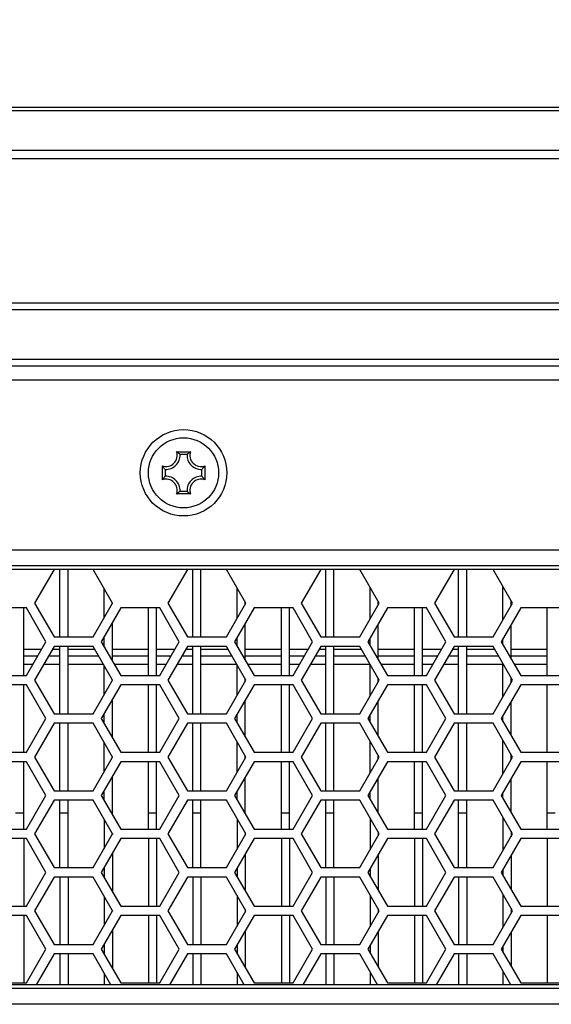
# Model space of a CAD drawing. Header units: millimetres. Extents: x 0 to 420, y 0 to 297.
# Tile 38 of 136: x 130 to 138, y 232 to 247. Entities that reach past the tile are written whole.
import ezdxf

# ---------------------------------------------------------------- set-up
doc = ezdxf.new("R2010")
doc.units = ezdxf.units.MM
doc.header["$LTSCALE"] = 23.1
doc.layers.get('0').update_dxf_attribs({"linetype": 'CONTINUOUS'})
doc.layers.add('DIM_PILOTEES', color=7, linetype='CONTINUOUS')
doc.styles.get("Standard").update_dxf_attribs({"font": 'txt', "width": 0.7})
doc.dimstyles.new('DIMSTYLE_6', dxfattribs={"dimtxt": 2.5, "dimasz": 3.5, "dimexe": 2, "dimexo": 0, "dimtad": 1, "dimdec": 0, "dimlfac": 5, "dimdsep": 46, "dimtxsty": 'Standard', "dimblk": '_FILLED', "dimblk1": '_FILLED', "dimblk2": '_FILLED', "dimcen": 0.09, "dimazin": 2, "dimtp": 0.8, "dimtm": 0.8, "dimtfac": 1, "dimtdec": 0, "dimtofl": 0, "dimtmove": 0, "dimatfit": 3, "dimldrblk": '_FILLED', "dimfxl": 0, "dimtolj": 1, "dimarcsym": 0})

# ---------------------------------------------------------------- blocks, each defined once
blk = doc.blocks.new('_FILLED')
at = {"color": 0, "linetype": 'ByBlock'}
blk.add_solid([(0, 0), (-1, 0.1429), (-1, -0.1429)], dxfattribs=at)
blk = doc.blocks.new('*D11')
at = {"layer": 'DIM_PILOTEES', "color": 2, "linetype": 'Continuous'}
for p, q in [((76.704, 241.194), (76.704, 253.374)), ((165.444, 241.196), (165.444, 253.374)), ((76.704, 251.374), (121.074, 251.374)), ((165.444, 251.374), (121.074, 251.374))]:
    blk.add_line(p, q, dxfattribs=at)
at = {"layer": 'DIM_PILOTEES', "color": 2, "linetype": 'Continuous', "xscale": 3.5, "yscale": 3.5, "zscale": 3.5, "rotation": 180}
blk.add_blockref('_FILLED', (76.704, 251.374), dxfattribs=at)
at = {"layer": 'DIM_PILOTEES', "color": 2, "linetype": 'Continuous', "xscale": 3.5, "yscale": 3.5, "zscale": 3.5}
blk.add_blockref('_FILLED', (165.444, 251.374), dxfattribs=at)
at = {"layer": 'DIM_PILOTEES', "color": 2, "linetype": 'Continuous', "insert": (121.074, 254.499), "char_height": 2.5, "width": 8.83929, "attachment_point": 2, "line_spacing_factor": 0.9}
blk.add_mtext('{\\ftxt;\\W0.0001;\\H0.0001;\\~}{\\ftxt;\\W2.3571428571;\\H2.5; }{\\ftxt;\\W0.0001;\\H0.0001;\\~}', dxfattribs=at)

msp = doc.modelspace()

# ---------------------------------------------------------------- linework, layer by layer
at = {"color": 7, "linetype": 'Continuous'}
for p, q in [((79.5016, 245.5401), (162.2461, 245.5401)), ((97.2716, 245.4911), (144.4761, 245.4911)), ((144.8804, 244.9005), (96.8673, 244.9005)), ((145.097, 244.7774), (96.6507, 244.7774)), ((78.3238, 242.6401), (163.4238, 242.6401)), ((78.3238, 242.5401), (163.4238, 242.5401)), ((163.4238, 241.8001), (78.3238, 241.8001)), ((163.3238, 241.7001), (78.4238, 241.7001)), ((80.2238, 241.5001), (161.5238, 241.5001)), ((132.2718, 240.4336), (132.4762, 240.4335)), ((132.4255, 240.3913), (132.3224, 240.3914)), ((132.0604, 240.0181), (132.0605, 240.2225)), ((132.1026, 240.1718), (132.1026, 240.0687)), ((132.6451, 240.0684), (132.6451, 240.1715)), ((132.6873, 240.2222), (132.6872, 240.0178)), ((132.4759, 239.8067), (132.2715, 239.8068)), ((132.3222, 239.8489), (132.4253, 239.8489)), ((86.9203, 238.9801), (154.8274, 238.9801)), ((86.9203, 238.7454), (154.8274, 238.7454)), ((87.0134, 238.692), (154.7343, 238.692)), ((130.4579, 238.6861), (130.1692, 238.1861)), ((131.0352, 238.6861), (130.4579, 238.6861)), ((130.5438, 237.6861), (130.5438, 238.6861)), ((130.6638, 237.6861), (130.6638, 238.6861)), ((131.3239, 238.1861), (131.0352, 238.6861)), ((132.4324, 238.6861), (132.1437, 238.1861)), ((133.0097, 238.6861), (132.4324, 238.6861)), ((132.5118, 237.6861), (132.5118, 238.6861)), ((132.6318, 237.6861), (132.6318, 238.6861)), ((133.2984, 238.1861), (133.0097, 238.6861)), ((134.4069, 238.6861), (134.1183, 238.1861)), ((134.9843, 238.6861), (134.4069, 238.6861)), ((134.4798, 237.6861), (134.4798, 238.6861)), ((134.5998, 237.6861), (134.5998, 238.6861)), ((135.273, 238.1861), (134.9843, 238.6861)), ((136.3815, 238.6861), (136.0928, 238.1861)), ((136.9588, 238.6861), (136.3815, 238.6861)), ((136.4478, 237.6861), (136.4478, 238.6861)), ((136.5678, 237.6861), (136.5678, 238.6861)), ((137.2475, 238.1861), (136.9588, 238.6861)), ((131.1998, 237.9713), (131.1998, 238.401)), ((133.1678, 237.96), (133.1678, 238.4123)), ((135.1358, 237.9487), (135.1358, 238.4236)), ((137.1038, 237.9373), (137.1038, 238.435)), ((130.0479, 238.1161), (129.4706, 238.1161)), ((130.0078, 237.1161), (130.0078, 238.1161)), ((130.3366, 237.6161), (130.0479, 238.1161)), ((130.1692, 238.1861), (130.4579, 237.6861)), ((131.0352, 237.6861), (131.3239, 238.1861)), ((131.4451, 238.1161), (131.1565, 237.6161)), ((131.3198, 238.1791), (131.3198, 238.1931)), ((132.0225, 238.1161), (131.4451, 238.1161)), ((131.8558, 237.1161), (131.8558, 238.1161)), ((131.9758, 237.1161), (131.9758, 238.1161)), ((132.3112, 237.6161), (132.0225, 238.1161)), ((132.1437, 238.1861), (132.4324, 237.6861)), ((133.0097, 237.6861), (133.2984, 238.1861)), ((133.4197, 238.1161), (133.131, 237.6161)), ((133.2878, 238.1678), (133.2878, 238.2045)), ((133.997, 238.1161), (133.4197, 238.1161)), ((133.8238, 237.1161), (133.8238, 238.1161)), ((133.9438, 237.1161), (133.9438, 238.1161)), ((134.2857, 237.6161), (133.997, 238.1161)), ((134.1183, 238.1861), (134.4069, 237.6861)), ((134.9843, 237.6861), (135.273, 238.1861)), ((135.3942, 238.1161), (135.1055, 237.6161)), ((135.2558, 238.1565), (135.2558, 238.2158)), ((135.9716, 238.1161), (135.3942, 238.1161)), ((135.7918, 237.1161), (135.7918, 238.1161)), ((135.9118, 237.1161), (135.9118, 238.1161)), ((136.2602, 237.6161), (135.9716, 238.1161)), ((136.0928, 238.1861), (136.3815, 237.6861)), ((136.9588, 237.6861), (137.2475, 238.1861)), ((137.3687, 238.1161), (137.0801, 237.6161)), ((137.2238, 238.1452), (137.2238, 238.2271)), ((137.9461, 238.1161), (137.3687, 238.1161)), ((137.7598, 237.1161), (137.7598, 238.1161)), ((131.3198, 237.3331), (131.3198, 237.8991)), ((133.2878, 237.3445), (133.2878, 237.8878)), ((135.2558, 237.3558), (135.2558, 237.8765)), ((137.2238, 237.3671), (137.2238, 237.8652)), ((130.4579, 237.6861), (131.0352, 237.6861)), ((131.1998, 237.541), (131.1998, 237.6913)), ((132.4324, 237.6861), (133.0097, 237.6861)), ((133.1678, 237.5523), (133.1678, 237.68)), ((134.4069, 237.6861), (134.9843, 237.6861)), ((135.1358, 237.5636), (135.1358, 237.6687)), ((136.3815, 237.6861), (136.9588, 237.6861)), ((130.0479, 237.1161), (130.3366, 237.6161)), ((130.4579, 237.5461), (130.1692, 237.0461)), ((131.0352, 237.5461), (130.4579, 237.5461)), ((130.5438, 236.5461), (130.5438, 237.5461)), ((130.6638, 236.5461), (130.6638, 237.5461)), ((131.3239, 237.0461), (131.0352, 237.5461)), ((131.1565, 237.6161), (131.4451, 237.1161)), ((132.0225, 237.1161), (132.3112, 237.6161)), ((132.4324, 237.5461), (132.1437, 237.0461)), ((133.0097, 237.5461), (132.4324, 237.5461)), ((132.5118, 236.5461), (132.5118, 237.5461)), ((132.6318, 236.5461), (132.6318, 237.5461)), ((133.2984, 237.0461), (133.0097, 237.5461)), ((133.131, 237.6161), (133.4197, 237.1161)), ((133.997, 237.1161), (134.2857, 237.6161)), ((134.4069, 237.5461), (134.1183, 237.0461)), ((134.9843, 237.5461), (134.4069, 237.5461)), ((134.4798, 236.5461), (134.4798, 237.5461)), ((134.5998, 236.5461), (134.5998, 237.5461)), ((135.273, 237.0461), (134.9843, 237.5461)), ((135.1055, 237.6161), (135.3942, 237.1161)), ((135.9716, 237.1161), (136.2602, 237.6161)), ((136.3815, 237.5461), (136.0928, 237.0461)), ((136.9588, 237.5461), (136.3815, 237.5461)), ((136.4478, 236.5461), (136.4478, 237.5461)), ((136.5678, 236.5461), (136.5678, 237.5461)), ((137.2475, 237.0461), (136.9588, 237.5461)), ((137.0801, 237.6161), (137.3687, 237.1161)), ((137.1038, 237.575), (137.1038, 237.6573)), ((130.2696, 237.5001), (130.0078, 237.5001)), ((130.2119, 237.4001), (130.0078, 237.4001)), ((130.5438, 237.4001), (130.3736, 237.4001)), ((130.5438, 237.5001), (130.4313, 237.5001)), ((131.0618, 237.5001), (130.6638, 237.5001)), ((131.1195, 237.4001), (130.6638, 237.4001)), ((131.8558, 237.5001), (131.3198, 237.5001)), ((131.8558, 237.4001), (131.3198, 237.4001)), ((132.2442, 237.5001), (131.9758, 237.5001)), ((132.1864, 237.4001), (131.9758, 237.4001)), ((132.5118, 237.4001), (132.3481, 237.4001)), ((132.5118, 237.5001), (132.4058, 237.5001)), ((133.0363, 237.5001), (132.6318, 237.5001)), ((133.0941, 237.4001), (132.6318, 237.4001)), ((133.8238, 237.5001), (133.2878, 237.5001)), ((133.8238, 237.4001), (133.2878, 237.4001)), ((134.2187, 237.5001), (133.9438, 237.5001)), ((134.161, 237.4001), (133.9438, 237.4001)), ((134.4798, 237.4001), (134.3226, 237.4001)), ((134.4798, 237.5001), (134.3804, 237.5001)), ((135.0109, 237.5001), (134.5998, 237.5001)), ((135.0686, 237.4001), (134.5998, 237.4001)), ((135.7918, 237.5001), (135.2558, 237.5001)), ((135.7918, 237.4001), (135.2558, 237.4001)), ((136.1932, 237.5001), (135.9118, 237.5001)), ((136.1355, 237.4001), (135.9118, 237.4001)), ((136.4478, 237.4001), (136.2972, 237.4001)), ((136.4478, 237.5001), (136.3549, 237.5001)), ((136.9854, 237.5001), (136.5678, 237.5001)), ((137.0431, 237.4001), (136.5678, 237.4001)), ((137.7598, 237.5001), (137.2238, 237.5001)), ((137.7598, 237.4001), (137.2238, 237.4001)), ((130.1426, 237.2801), (130.0078, 237.2801)), ((130.5438, 237.2801), (130.3043, 237.2801)), ((131.1888, 237.2801), (130.6638, 237.2801)), ((131.1998, 236.8313), (131.1998, 237.261)), ((131.8558, 237.2801), (131.3505, 237.2801)), ((132.1172, 237.2801), (131.9758, 237.2801)), ((132.5118, 237.2801), (132.2788, 237.2801)), ((133.1633, 237.2801), (132.6318, 237.2801)), ((133.1678, 236.82), (133.1678, 237.2723)), ((133.8238, 237.2801), (133.325, 237.2801)), ((134.0917, 237.2801), (133.9438, 237.2801)), ((134.4798, 237.2801), (134.2533, 237.2801)), ((135.1358, 237.2801), (134.5998, 237.2801)), ((135.1358, 236.8087), (135.1358, 237.2836)), ((135.7918, 237.2801), (135.2995, 237.2801)), ((136.0662, 237.2801), (135.9118, 237.2801)), ((136.4478, 237.2801), (136.2279, 237.2801)), ((137.1038, 237.2801), (136.5678, 237.2801)), ((137.1038, 236.7973), (137.1038, 237.295)), ((137.7598, 237.2801), (137.2741, 237.2801)), ((129.4706, 237.1161), (130.0479, 237.1161)), ((131.4451, 237.1161), (132.0225, 237.1161)), ((133.4197, 237.1161), (133.997, 237.1161)), ((135.3942, 237.1161), (135.9716, 237.1161)), ((137.2238, 237.0052), (137.2238, 237.0871)), ((137.3687, 237.1161), (137.9461, 237.1161)), ((130.0479, 236.9761), (129.4706, 236.9761)), ((130.0078, 235.9761), (130.0078, 236.9761)), ((130.3366, 236.4761), (130.0479, 236.9761)), ((130.1692, 237.0461), (130.4579, 236.5461)), ((131.0352, 236.5461), (131.3239, 237.0461)), ((131.4451, 236.9761), (131.1565, 236.4761)), ((131.3198, 237.0391), (131.3198, 237.0531)), ((132.0225, 236.9761), (131.4451, 236.9761)), ((131.8558, 235.9761), (131.8558, 236.9761)), ((131.9758, 235.9761), (131.9758, 236.9761)), ((132.3112, 236.4761), (132.0225, 236.9761)), ((132.1437, 237.0461), (132.4324, 236.5461)), ((133.0097, 236.5461), (133.2984, 237.0461)), ((133.4197, 236.9761), (133.131, 236.4761)), ((133.2878, 237.0278), (133.2878, 237.0645)), ((133.997, 236.9761), (133.4197, 236.9761)), ((133.8238, 235.9761), (133.8238, 236.9761)), ((133.9438, 235.9761), (133.9438, 236.9761)), ((134.2857, 236.4761), (133.997, 236.9761)), ((134.1183, 237.0461), (134.4069, 236.5461)), ((134.9843, 236.5461), (135.273, 237.0461)), ((135.3942, 236.9761), (135.1055, 236.4761)), ((135.2558, 237.0165), (135.2558, 237.0758)), ((135.9716, 236.9761), (135.3942, 236.9761)), ((135.7918, 235.9761), (135.7918, 236.9761)), ((135.9118, 235.9761), (135.9118, 236.9761)), ((136.2602, 236.4761), (135.9716, 236.9761)), ((136.0928, 237.0461), (136.3815, 236.5461)), ((136.9588, 236.5461), (137.2475, 237.0461)), ((137.3687, 236.9761), (137.0801, 236.4761)), ((137.9461, 236.9761), (137.3687, 236.9761)), ((137.7598, 235.9761), (137.7598, 236.9761)), ((131.3198, 236.1931), (131.3198, 236.7591)), ((133.2878, 236.2045), (133.2878, 236.7478)), ((135.2558, 236.2158), (135.2558, 236.7365)), ((137.2238, 236.2271), (137.2238, 236.7252)), ((130.4579, 236.5461), (131.0352, 236.5461)), ((131.1998, 236.401), (131.1998, 236.5513)), ((132.4324, 236.5461), (133.0097, 236.5461)), ((133.1678, 236.4123), (133.1678, 236.54)), ((134.4069, 236.5461), (134.9843, 236.5461)), ((135.1358, 236.4236), (135.1358, 236.5287)), ((136.3815, 236.5461), (136.9588, 236.5461)), ((137.1038, 236.435), (137.1038, 236.5173)), ((130.0479, 235.9761), (130.3366, 236.4761)), ((130.4579, 236.4061), (130.1692, 235.9061)), ((131.0352, 236.4061), (130.4579, 236.4061)), ((130.5438, 235.4061), (130.5438, 236.4061)), ((130.6638, 235.4061), (130.6638, 236.4061)), ((131.3239, 235.9061), (131.0352, 236.4061)), ((131.1565, 236.4761), (131.4451, 235.9761)), ((132.0225, 235.9761), (132.3112, 236.4761)), ((132.4324, 236.4061), (132.1437, 235.9061)), ((133.0097, 236.4061), (132.4324, 236.4061)), ((132.5118, 235.4061), (132.5118, 236.4061)), ((132.6318, 235.4061), (132.6318, 236.4061)), ((133.2984, 235.9061), (133.0097, 236.4061)), ((133.131, 236.4761), (133.4197, 235.9761)), ((133.997, 235.9761), (134.2857, 236.4761)), ((134.4069, 236.4061), (134.1183, 235.9061)), ((134.9843, 236.4061), (134.4069, 236.4061)), ((134.4798, 235.4061), (134.4798, 236.4061)), ((134.5998, 235.4061), (134.5998, 236.4061)), ((135.273, 235.9061), (134.9843, 236.4061)), ((135.1055, 236.4761), (135.3942, 235.9761)), ((135.9716, 235.9761), (136.2602, 236.4761)), ((136.3815, 236.4061), (136.0928, 235.9061)), ((136.9588, 236.4061), (136.3815, 236.4061)), ((136.4478, 235.4061), (136.4478, 236.4061)), ((136.5678, 235.4061), (136.5678, 236.4061)), ((137.2475, 235.9061), (136.9588, 236.4061)), ((137.0801, 236.4761), (137.3687, 235.9761)), ((131.1998, 235.6913), (131.1998, 236.121)), ((133.1678, 235.68), (133.1678, 236.1323)), ((135.1358, 235.6687), (135.1358, 236.1436)), ((137.1038, 235.6573), (137.1038, 236.155)), ((129.4706, 235.9761), (130.0479, 235.9761)), ((131.3198, 235.8991), (131.3198, 235.9131)), ((131.4451, 235.9761), (132.0225, 235.9761)), ((133.2878, 235.8878), (133.2878, 235.9245)), ((133.4197, 235.9761), (133.997, 235.9761)), ((135.2558, 235.8765), (135.2558, 235.9358)), ((135.3942, 235.9761), (135.9716, 235.9761)), ((137.2238, 235.8652), (137.2238, 235.9471)), ((137.3687, 235.9761), (137.9461, 235.9761)), ((130.0479, 235.8361), (129.4706, 235.8361)), ((130.0078, 234.8361), (130.0078, 235.8361)), ((130.3366, 235.3361), (130.0479, 235.8361)), ((130.1692, 235.9061), (130.4579, 235.4061)), ((131.0352, 235.4061), (131.3239, 235.9061)), ((131.4451, 235.8361), (131.1565, 235.3361)), ((132.0225, 235.8361), (131.4451, 235.8361)), ((131.8558, 234.8361), (131.8558, 235.8361)), ((131.9758, 234.8361), (131.9758, 235.8361)), ((132.3112, 235.3361), (132.0225, 235.8361)), ((132.1437, 235.9061), (132.4324, 235.4061)), ((133.0097, 235.4061), (133.2984, 235.9061)), ((133.4197, 235.8361), (133.131, 235.3361)), ((133.997, 235.8361), (133.4197, 235.8361)), ((133.8238, 234.8361), (133.8238, 235.8361)), ((133.9438, 234.8361), (133.9438, 235.8361)), ((134.2857, 235.3361), (133.997, 235.8361)), ((134.1183, 235.9061), (134.4069, 235.4061)), ((134.9843, 235.4061), (135.273, 235.9061)), ((135.3942, 235.8361), (135.1055, 235.3361)), ((135.9716, 235.8361), (135.3942, 235.8361)), ((135.7918, 234.8361), (135.7918, 235.8361)), ((135.9118, 234.8361), (135.9118, 235.8361)), ((136.2602, 235.3361), (135.9716, 235.8361)), ((136.0928, 235.9061), (136.3815, 235.4061)), ((136.9588, 235.4061), (137.2475, 235.9061)), ((137.3687, 235.8361), (137.0801, 235.3361)), ((137.9461, 235.8361), (137.3687, 235.8361)), ((137.7598, 234.8361), (137.7598, 235.8361)), ((131.3198, 235.0531), (131.3198, 235.6191)), ((133.2878, 235.0645), (133.2878, 235.6078)), ((135.2558, 235.0801), (135.2558, 235.5965)), ((137.2238, 235.0871), (137.2238, 235.5852)), ((130.0479, 234.8361), (130.3366, 235.3361)), ((130.4579, 235.4061), (131.0352, 235.4061)), ((131.1565, 235.3361), (131.4451, 234.8361)), ((131.1998, 235.261), (131.1998, 235.4113)), ((132.0225, 234.8361), (132.3112, 235.3361)), ((132.4324, 235.4061), (133.0097, 235.4061)), ((133.131, 235.3361), (133.4197, 234.8361)), ((133.1678, 235.2723), (133.1678, 235.4)), ((133.997, 234.8361), (134.2857, 235.3361)), ((134.4069, 235.4061), (134.9843, 235.4061)), ((135.1055, 235.3361), (135.3942, 234.8361)), ((135.1358, 235.2836), (135.1358, 235.3887)), ((135.9716, 234.8361), (136.2602, 235.3361)), ((136.3815, 235.4061), (136.9588, 235.4061)), ((137.0801, 235.3361), (137.3687, 234.8361)), ((137.1038, 235.295), (137.1038, 235.3773)), ((130.4579, 235.2661), (130.1692, 234.7661)), ((131.0352, 235.2661), (130.4579, 235.2661)), ((130.5438, 234.2661), (130.5438, 235.2661)), ((130.6638, 234.2661), (130.6638, 235.2661)), ((131.3239, 234.7661), (131.0352, 235.2661)), ((132.4324, 235.2661), (132.1437, 234.7661)), ((133.0097, 235.2661), (132.4324, 235.2661)), ((132.5118, 234.2661), (132.5118, 235.2661)), ((132.6318, 234.2661), (132.6318, 235.2661)), ((133.2984, 234.7661), (133.0097, 235.2661)), ((134.4069, 235.2661), (134.1183, 234.7661)), ((134.9843, 235.2661), (134.4069, 235.2661)), ((134.4798, 234.2661), (134.4798, 235.2661)), ((134.5998, 234.2661), (134.5998, 235.2661)), ((135.273, 234.7661), (134.9843, 235.2661)), ((136.3815, 235.2661), (136.0928, 234.7661)), ((136.9588, 235.2661), (136.3815, 235.2661)), ((136.4478, 234.2661), (136.4478, 235.2661)), ((136.5678, 234.2661), (136.5678, 235.2661)), ((137.2475, 234.7661), (136.9588, 235.2661)), ((129.8878, 235.0801), (130.0078, 235.0801)), ((130.5438, 235.0801), (130.6638, 235.0801)), ((131.3043, 235.0801), (131.3198, 235.0801)), ((131.8558, 235.0801), (131.9758, 235.0801)), ((132.5118, 235.0801), (132.6318, 235.0801)), ((133.2788, 235.0801), (133.2878, 235.0801)), ((133.8238, 235.0801), (133.9438, 235.0801)), ((134.4798, 235.0801), (134.5998, 235.0801)), ((135.7918, 235.0801), (135.9118, 235.0801)), ((136.4478, 235.0801), (136.5678, 235.0801)), ((137.7598, 235.0801), (137.8798, 235.0801)), ((131.1998, 234.981), (131.1998, 234.5513)), ((133.1678, 234.9923), (133.1678, 234.54)), ((135.1358, 235.0036), (135.1358, 234.5287)), ((137.1038, 235.015), (137.1038, 234.5173)), ((129.4706, 234.8361), (130.0479, 234.8361)), ((130.1692, 234.7661), (130.4579, 234.2661)), ((131.0352, 234.2661), (131.3239, 234.7661)), ((131.3198, 234.7731), (131.3198, 234.7591)), ((131.4451, 234.8361), (132.0225, 234.8361)), ((132.1437, 234.7661), (132.4324, 234.2661)), ((133.0097, 234.2661), (133.2984, 234.7661)), ((133.2878, 234.7845), (133.2878, 234.7478)), ((133.4197, 234.8361), (133.997, 234.8361)), ((134.1183, 234.7661), (134.4069, 234.2661)), ((134.9843, 234.2661), (135.273, 234.7661)), ((135.2558, 234.7958), (135.2558, 234.7365)), ((135.3942, 234.8361), (135.9716, 234.8361)), ((136.0928, 234.7661), (136.3815, 234.2661)), ((136.9588, 234.2661), (137.2475, 234.7661)), ((137.2238, 234.8071), (137.2238, 234.7252)), ((137.3687, 234.8361), (137.9461, 234.8361)), ((130.0479, 234.6961), (129.4706, 234.6961)), ((130.0078, 234.6961), (130.0078, 233.6961)), ((130.3366, 234.1961), (130.0479, 234.6961)), ((131.4451, 234.6961), (131.1565, 234.1961)), ((132.0225, 234.6961), (131.4451, 234.6961)), ((131.8558, 234.6961), (131.8558, 233.6961)), ((131.9758, 234.6961), (131.9758, 233.6961)), ((132.3112, 234.1961), (132.0225, 234.6961)), ((133.4197, 234.6961), (133.131, 234.1961)), ((133.997, 234.6961), (133.4197, 234.6961)), ((133.8238, 234.6961), (133.8238, 233.6961)), ((133.9438, 234.6961), (133.9438, 233.6961)), ((134.2857, 234.1961), (133.997, 234.6961)), ((135.3942, 234.6961), (135.1055, 234.1961)), ((135.9716, 234.6961), (135.3942, 234.6961)), ((135.7918, 234.6961), (135.7918, 233.6961)), ((135.9118, 234.6961), (135.9118, 233.6961)), ((136.2602, 234.1961), (135.9716, 234.6961)), ((137.3687, 234.6961), (137.0801, 234.1961)), ((137.9461, 234.6961), (137.3687, 234.6961)), ((137.7598, 234.6961), (137.7598, 233.6961)), ((131.3198, 234.4791), (131.3198, 233.9131)), ((133.2878, 234.4678), (133.2878, 233.9245)), ((135.2558, 234.4565), (135.2558, 233.9358)), ((137.2238, 234.4452), (137.2238, 233.9471)), ((130.0479, 233.6961), (130.3366, 234.1961)), ((130.4579, 234.2661), (131.0352, 234.2661)), ((131.1565, 234.1961), (131.4451, 233.6961)), ((131.1998, 234.2713), (131.1998, 234.121)), ((132.0225, 233.6961), (132.3112, 234.1961)), ((132.4324, 234.2661), (133.0097, 234.2661)), ((133.131, 234.1961), (133.4197, 233.6961)), ((133.1678, 234.26), (133.1678, 234.1323)), ((133.997, 233.6961), (134.2857, 234.1961)), ((134.4069, 234.2661), (134.9843, 234.2661)), ((135.1055, 234.1961), (135.3942, 233.6961)), ((135.1358, 234.2487), (135.1358, 234.1436)), ((135.9716, 233.6961), (136.2602, 234.1961)), ((136.3815, 234.2661), (136.9588, 234.2661)), ((137.0801, 234.1961), (137.3687, 233.6961)), ((137.1038, 234.2373), (137.1038, 234.155)), ((130.4579, 234.1261), (130.1692, 233.6261)), ((131.0352, 234.1261), (130.4579, 234.1261)), ((130.5438, 234.1261), (130.5438, 233.1261)), ((130.6638, 234.1261), (130.6638, 233.1261)), ((131.3239, 233.6261), (131.0352, 234.1261)), ((132.4324, 234.1261), (132.1437, 233.6261)), ((133.0097, 234.1261), (132.4324, 234.1261)), ((132.5118, 234.1261), (132.5118, 233.1261)), ((132.6318, 234.1261), (132.6318, 233.1261)), ((133.2984, 233.6261), (133.0097, 234.1261)), ((134.4069, 234.1261), (134.1183, 233.6261)), ((134.9843, 234.1261), (134.4069, 234.1261)), ((134.4798, 234.1261), (134.4798, 233.1261)), ((134.5998, 234.1261), (134.5998, 233.1261)), ((135.273, 233.6261), (134.9843, 234.1261)), ((136.3815, 234.1261), (136.0928, 233.6261)), ((136.9588, 234.1261), (136.3815, 234.1261)), ((136.4478, 234.1261), (136.4478, 233.1261)), ((136.5678, 234.1261), (136.5678, 233.1261)), ((137.2475, 233.6261), (136.9588, 234.1261)), ((137.1038, 233.875), (137.1038, 233.3773)), ((131.1998, 233.841), (131.1998, 233.4113)), ((133.1678, 233.8523), (133.1678, 233.4)), ((135.1358, 233.8636), (135.1358, 233.3887)), ((129.4706, 233.6961), (130.0479, 233.6961)), ((130.1692, 233.6261), (130.4579, 233.1261)), ((131.0352, 233.1261), (131.3239, 233.6261)), ((131.3198, 233.6331), (131.3198, 233.6191)), ((131.4451, 233.6961), (132.0225, 233.6961)), ((132.1437, 233.6261), (132.4324, 233.1261)), ((133.0097, 233.1261), (133.2984, 233.6261)), ((133.2878, 233.6445), (133.2878, 233.6078)), ((133.4197, 233.6961), (133.997, 233.6961)), ((134.1183, 233.6261), (134.4069, 233.1261)), ((134.9843, 233.1261), (135.273, 233.6261)), ((135.2558, 233.6558), (135.2558, 233.5965)), ((135.3942, 233.6961), (135.9716, 233.6961)), ((136.0928, 233.6261), (136.3815, 233.1261)), ((136.9588, 233.1261), (137.2475, 233.6261)), ((137.2238, 233.6671), (137.2238, 233.5852)), ((137.3687, 233.6961), (137.9461, 233.6961)), ((130.0479, 233.5561), (129.4706, 233.5561)), ((130.0078, 233.5561), (130.0078, 232.5561)), ((130.3366, 233.0561), (130.0479, 233.5561)), ((131.4451, 233.5561), (131.1565, 233.0561)), ((132.0225, 233.5561), (131.4451, 233.5561)), ((131.8558, 233.5561), (131.8558, 232.5561)), ((131.9758, 233.5561), (131.9758, 232.5561)), ((132.3112, 233.0561), (132.0225, 233.5561)), ((133.4197, 233.5561), (133.131, 233.0561)), ((133.997, 233.5561), (133.4197, 233.5561)), ((133.8238, 233.5561), (133.8238, 232.5561)), ((133.9438, 233.5561), (133.9438, 232.5561)), ((134.2857, 233.0561), (133.997, 233.5561)), ((135.3942, 233.5561), (135.1055, 233.0561)), ((135.9716, 233.5561), (135.3942, 233.5561)), ((135.7918, 233.5561), (135.7918, 232.5561)), ((135.9118, 233.5561), (135.9118, 232.5561)), ((136.2602, 233.0561), (135.9716, 233.5561)), ((137.3687, 233.5561), (137.0801, 233.0561)), ((137.9461, 233.5561), (137.3687, 233.5561)), ((137.7598, 233.5561), (137.7598, 232.5561)), ((131.3198, 233.3391), (131.3198, 232.7731)), ((133.2878, 233.3278), (133.2878, 232.7845)), ((135.2558, 233.3165), (135.2558, 232.7958)), ((137.2238, 233.3052), (137.2238, 232.8071)), ((130.0479, 232.5561), (130.3366, 233.0561)), ((130.4579, 233.1261), (131.0352, 233.1261)), ((131.1565, 233.0561), (131.4451, 232.5561)), ((131.1998, 233.1313), (131.1998, 232.981)), ((132.0225, 232.5561), (132.3112, 233.0561)), ((132.4324, 233.1261), (133.0097, 233.1261)), ((133.131, 233.0561), (133.4197, 232.5561)), ((133.1678, 233.12), (133.1678, 232.9923)), ((133.997, 232.5561), (134.2857, 233.0561)), ((134.4069, 233.1261), (134.9843, 233.1261)), ((135.1055, 233.0561), (135.3942, 232.5561)), ((135.1358, 233.1087), (135.1358, 233.0036)), ((135.9716, 232.5561), (136.2602, 233.0561)), ((136.3815, 233.1261), (136.9588, 233.1261)), ((137.0801, 233.0561), (137.3687, 232.5561)), ((137.1038, 233.0973), (137.1038, 233.015)), ((130.4579, 232.9861), (130.1935, 232.5283)), ((131.0352, 232.9861), (130.4579, 232.9861)), ((130.5438, 232.9861), (130.5438, 232.5283)), ((130.6638, 232.9861), (130.6638, 232.5283)), ((131.2996, 232.5283), (131.0352, 232.9861)), ((132.4324, 232.9861), (132.1681, 232.5283)), ((133.0097, 232.9861), (132.4324, 232.9861)), ((132.5118, 232.9861), (132.5118, 232.5283)), ((132.6318, 232.9861), (132.6318, 232.5283)), ((133.2741, 232.5283), (133.0097, 232.9861)), ((134.4069, 232.9861), (134.1426, 232.5283)), ((134.9843, 232.9861), (134.4069, 232.9861)), ((134.4798, 232.9861), (134.4798, 232.5283)), ((134.5998, 232.9861), (134.5998, 232.5283)), ((135.2486, 232.5283), (134.9843, 232.9861)), ((136.3815, 232.9861), (136.1171, 232.5283)), ((136.9588, 232.9861), (136.3815, 232.9861)), ((136.4478, 232.9861), (136.4478, 232.5283)), ((136.5678, 232.9861), (136.5678, 232.5283)), ((137.2232, 232.5283), (136.9588, 232.9861)), ((131.1998, 232.701), (131.1998, 232.5283)), ((133.1678, 232.7123), (133.1678, 232.5283)), ((135.1358, 232.7236), (135.1358, 232.5283)), ((137.1038, 232.735), (137.1038, 232.5283)), ((129.4706, 232.5561), (130.0479, 232.5561)), ((131.4451, 232.5561), (132.0225, 232.5561)), ((133.4197, 232.5561), (133.997, 232.5561)), ((135.3942, 232.5561), (135.9716, 232.5561)), ((137.3687, 232.5561), (137.9461, 232.5561)), ((151.6277, 232.4748), (90.12, 232.4748)), ((151.597, 232.5283), (90.1507, 232.5283)), ((151.6277, 232.2401), (90.12, 232.2401))]:
    msp.add_line(p, q, dxfattribs=at)
for radius in [0.64, 0.52]:
    msp.add_circle((132.3738, 240.1201), radius, dxfattribs=at)
for centre, radius, start, end in [((132.114, 240.3802), 0.1666, 251.27694, 18.67197), ((132.114, 240.3802), 0.2088, 266.88711, 3.0618), ((132.023, 240.0873), 0.4264, 52.4297, 54.31105), ((132.634, 240.38), 0.2088, 176.88711, 273.0618), ((132.7246, 240.0869), 0.4264, 125.6379, 127.52115), ((132.634, 240.38), 0.1666, 161.27694, 288.67197), ((132.407, 240.4709), 0.4264, 215.63791, 217.52175), ((132.341, 240.4709), 0.4264, 322.42931, 324.31104), ((132.4067, 239.7693), 0.4264, 142.42931, 144.31104), ((132.1137, 239.8602), 0.1666, 341.27694, 108.67197), ((132.1137, 239.8602), 0.2088, 356.88711, 93.0618), ((132.6337, 239.86), 0.2088, 86.88711, 183.0618), ((132.6337, 239.86), 0.1666, 71.27694, 198.67197), ((132.3407, 239.7693), 0.4264, 35.63791, 37.52175), ((132.0231, 240.1533), 0.4264, 305.6379, 307.52115), ((132.7247, 240.153), 0.4264, 232.4297, 234.31105)]:
    msp.add_arc(centre, radius, start, end, dxfattribs=at)
for points, knots in [([(132.3224, 240.3914), (132.3194, 240.3942), (132.3067, 240.406), (132.2935, 240.4172), (132.283, 240.4252)], [0, 0, 0, 0, 0.239877, 1, 1, 1, 1]), ([(132.4255, 240.3913), (132.4285, 240.3942), (132.4412, 240.406), (132.4545, 240.4171), (132.4649, 240.4251)], [0, 0, 0, 0, 0.2398804, 1, 1, 1, 1]), ([(132.1026, 240.1718), (132.0998, 240.1748), (132.088, 240.1875), (132.0769, 240.2008), (132.0688, 240.2112)], [0, 0, 0, 0, 0.2398814, 1, 1, 1, 1]), ([(132.6451, 240.1715), (132.648, 240.1746), (132.6597, 240.1872), (132.6709, 240.2005), (132.6789, 240.2109)], [0, 0, 0, 0, 0.2398777, 1, 1, 1, 1]), ([(132.1026, 240.0687), (132.0997, 240.0657), (132.0879, 240.053), (132.0768, 240.0397), (132.0687, 240.0293)], [0, 0, 0, 0, 0.2398777, 1, 1, 1, 1]), ([(132.6451, 240.0684), (132.6479, 240.0654), (132.6597, 240.0527), (132.6708, 240.0395), (132.6789, 240.029)], [0, 0, 0, 0, 0.2398814, 1, 1, 1, 1]), ([(132.3222, 239.8489), (132.3192, 239.846), (132.3065, 239.8343), (132.2932, 239.8231), (132.2828, 239.8151)], [0, 0, 0, 0, 0.2398804, 1, 1, 1, 1]), ([(132.4253, 239.8489), (132.4283, 239.846), (132.441, 239.8342), (132.4542, 239.823), (132.4647, 239.815)], [0, 0, 0, 0, 0.239877, 1, 1, 1, 1])]:
    msp.add_open_spline(points, degree=3, knots=knots, dxfattribs=at)

# ---------------------------------------------------------------- dimensions: what is measured, and where the dimension line sits
at = {"layer": 'DIM_PILOTEES', "color": 2, "linetype": 'Continuous'}
dim = msp.add_linear_dim(base=(165.4438, 251.3744), p1=(76.7038, 241.1939), p2=(165.4438, 241.1962), text='{\\ftxt;\\W0.0001;\\H0.0001;\\~}{\\ftxt;\\W2.3571428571;\\H2.5; }{\\ftxt;\\W0.0001;\\H0.0001;\\~}', dimstyle='DIMSTYLE_6', dxfattribs=at)
dim.commit()
dim.dimension.update_dxf_attribs({"geometry": '*D11', "text_midpoint": (120.7167, 251.3744), "dimtype": 160})

doc.saveas('drawing.dxf')
